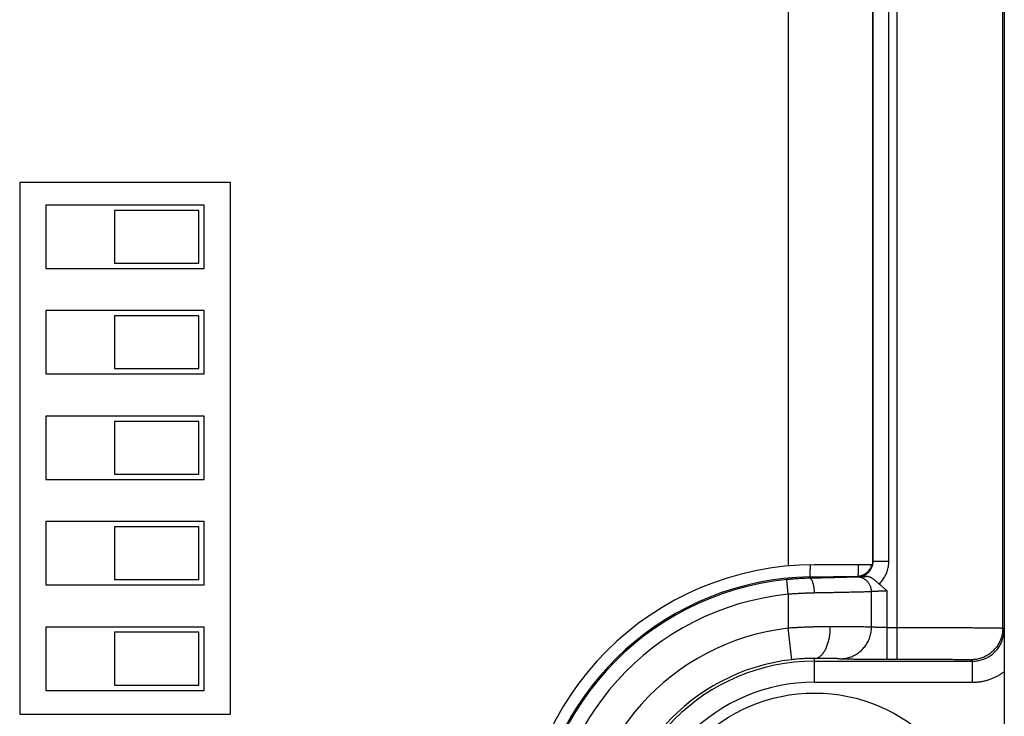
# Model space of a CAD drawing. Header units: inches. Extents: x 0 to 34, y 0 to 22.
# Tile 61 of 120: x 17.5 to 18.4, y 15 to 15.7. Entities that reach past the tile are written whole.
import ezdxf

# ---------------------------------------------------------------- set-up
doc = ezdxf.new("R2010")
doc.units = ezdxf.units.IN
doc.header["$LTSCALE"] = 1.87
doc.header["$MEASUREMENT"] = 0
doc.layers.get('0').update_dxf_attribs({"linetype": 'CONTINUOUS'})

msp = doc.modelspace()

# ---------------------------------------------------------------- linework, layer by layer
at = {"color": 7, "linetype": 'CONTINUOUS'}
for p, q in [((18.30808, 15.07057), (18.30808, 16.67138)), ((18.40808, 15.09996), (18.40808, 16.64198)), ((18.20469, 16.5821), (18.20469, 15.15885)), ((18.28469, 16.58097), (18.28469, 15.15997)), ((18.2851, 15.16327), (18.2851, 16.57868)), ((18.3001, 15.16327), (18.3001, 16.57868)), ((17.47569, 15.52247), (17.47569, 15.01847)), ((17.67569, 15.52247), (17.47569, 15.52247)), ((17.67569, 15.01847), (17.67569, 15.52247)), ((17.50057, 15.50097), (17.50057, 15.44097)), ((17.65057, 15.50097), (17.50057, 15.50097)), ((17.56557, 15.49597), (17.56557, 15.44597)), ((17.64557, 15.49597), (17.56557, 15.49597)), ((17.64557, 15.44597), (17.64557, 15.49597)), ((17.65057, 15.44097), (17.65057, 15.50097)), ((17.50057, 15.44097), (17.65057, 15.44097)), ((17.56557, 15.44597), (17.64557, 15.44597)), ((17.50057, 15.40097), (17.50057, 15.34097)), ((17.65057, 15.40097), (17.50057, 15.40097)), ((17.65057, 15.34097), (17.65057, 15.40097)), ((17.56557, 15.39597), (17.56557, 15.34597)), ((17.64557, 15.39597), (17.56557, 15.39597)), ((17.64557, 15.34597), (17.64557, 15.39597)), ((17.56557, 15.34597), (17.64557, 15.34597)), ((17.50057, 15.34097), (17.65057, 15.34097)), ((17.50057, 15.30097), (17.50057, 15.24097)), ((17.65057, 15.30097), (17.50057, 15.30097)), ((17.65057, 15.24097), (17.65057, 15.30097)), ((17.56557, 15.29597), (17.56557, 15.24597)), ((17.64557, 15.29597), (17.56557, 15.29597)), ((17.64557, 15.24597), (17.64557, 15.29597)), ((17.50057, 15.24097), (17.65057, 15.24097)), ((17.56557, 15.24597), (17.64557, 15.24597)), ((17.50057, 15.20097), (17.50057, 15.14097)), ((17.65057, 15.20097), (17.50057, 15.20097)), ((17.56557, 15.19597), (17.56557, 15.14597)), ((17.64557, 15.19597), (17.56557, 15.19597)), ((17.64557, 15.14597), (17.64557, 15.19597)), ((17.65057, 15.14097), (17.65057, 15.20097)), ((18.28469, 15.15997), (18.22969, 15.15997)), ((18.2851, 15.16327), (18.28469, 15.16367)), ((18.2851, 15.16327), (18.3001, 15.16327)), ((18.2249, 15.14843), (18.27026, 15.14922)), ((18.22492, 15.14723), (18.2249, 15.14843)), ((18.27079, 15.14871), (18.27026, 15.14922)), ((17.50057, 15.14097), (17.65057, 15.14097)), ((17.56557, 15.14597), (17.64557, 15.14597)), ((18.20457, 15.132), (18.20318, 15.14593)), ((18.20457, 15.132), (18.20457, 15.09984)), ((18.28357, 15.1009), (18.28357, 15.13446)), ((18.29838, 15.07057), (18.29838, 15.13518)), ((17.50057, 15.10097), (17.50057, 15.04097)), ((17.65057, 15.10097), (17.50057, 15.10097)), ((17.65057, 15.04097), (17.65057, 15.10097)), ((17.56557, 15.09597), (17.56557, 15.04597)), ((17.64557, 15.09597), (17.56557, 15.09597)), ((17.64557, 15.04597), (17.64557, 15.09597)), ((18.20797, 15.07004), (18.20457, 15.09984)), ((18.29838, 15.10057), (18.30808, 15.10057)), ((18.40808, 15.09996), (18.4094, 15.09865)), ((18.22957, 15.04865), (18.22957, 15.07121)), ((18.22957, 15.06865), (18.3794, 15.06865)), ((18.29838, 15.07057), (18.30808, 15.07057)), ((18.37808, 15.06996), (18.3794, 15.06865)), ((18.3794, 15.04865), (18.3794, 15.06865)), ((18.40957, 15.05878), (18.40957, 14.70317)), ((17.56557, 15.04597), (17.64557, 15.04597)), ((18.22957, 15.04865), (18.3794, 15.04865)), ((17.50057, 15.04097), (17.65057, 15.04097)), ((17.47569, 15.01847), (17.67569, 15.01847))]:
    msp.add_line(p, q, dxfattribs=at)
msp.add_circle((18.22957, 14.88097), 0.15748, dxfattribs=at)
for centre, radius, start, end in [((18.22969, 14.88097), 0.279, 90, 270), ((18.27, 15.16379), 0.01457, 271, 344.81481), ((18.22957, 14.88097), 0.2675, 91, 172.90737), ((18.22957, 14.88097), 0.26626, 95.68746, 264.31254), ((18.22957, 14.88097), 0.25227, 95.68746, 264.31254), ((18.22957, 14.88097), 0.22029, 96.51624, 263.48376), ((18.22957, 14.88097), 0.19029, 96.51624, 263.48376), ((18.22957, 14.88097), 0.18767, 90, 270), ((18.22957, 14.88097), 0.16767, 90, 270)]:
    msp.add_arc(centre, radius, start, end, dxfattribs=at)
for points, knots in [([(18.40957, 16.68274), (18.40957, 16.5023), (18.40957, 16.14142), (18.40957, 15.6001), (18.40957, 15.23922), (18.40957, 15.05878)], [0, 0, 0, 0, 0.333332, 0.666668, 1, 1, 1, 1]), ([(18.22532, 15.15994), (18.22532, 15.15976), (18.22531, 15.15884), (18.2253, 15.15725), (18.22527, 15.15525), (18.22524, 15.15349), (18.2252, 15.15199), (18.22515, 15.15075), (18.2251, 15.1498), (18.22505, 15.14905), (18.22498, 15.14871), (18.22495, 15.14843), (18.2249, 15.14843)], [0, 0, 0, 0, 0.044908, 0.239771, 0.413926, 0.566567, 0.696988, 0.804593, 0.888898, 0.949552, 0.986391, 1, 1, 1, 1]), ([(18.27103, 15.15997), (18.27103, 15.15965), (18.27102, 15.15864), (18.271, 15.15703), (18.27097, 15.15524), (18.27094, 15.15368), (18.2709, 15.15236), (18.27086, 15.15127), (18.27081, 15.15043), (18.27077, 15.14991), (18.27074, 15.14973)], [0, 0, 0, 0, 0.096114, 0.294589, 0.46942, 0.621028, 0.749855, 0.856146, 0.93974, 1, 1, 1, 1]), ([(18.27079, 15.14871), (18.27126, 15.14871), (18.2722, 15.14878), (18.2736, 15.14901), (18.27497, 15.14937), (18.2763, 15.14987), (18.27757, 15.15049), (18.27878, 15.15123), (18.2799, 15.15209), (18.28094, 15.15305), (18.28188, 15.1541), (18.28272, 15.15524), (18.28344, 15.15646), (18.28403, 15.15774), (18.28445, 15.15892), (18.28465, 15.15967), (18.28472, 15.15997)], [0, 0, 0, 0, 0.073372, 0.146738, 0.220102, 0.293463, 0.366813, 0.440131, 0.513386, 0.586577, 0.659724, 0.732867, 0.806051, 0.879302, 0.952606, 1, 1, 1, 1]), ([(18.28482, 15.16046), (18.28492, 15.16092), (18.28505, 15.16185), (18.2851, 15.1628), (18.2851, 15.16327)], [0, 0, 0, 0, 0.499947, 1, 1, 1, 1]), ([(18.29084, 15.14177), (18.29142, 15.14232), (18.29254, 15.14348), (18.29409, 15.14534), (18.29547, 15.14733), (18.29669, 15.14941), (18.29773, 15.15159), (18.29859, 15.15385), (18.29926, 15.15616), (18.29975, 15.15851), (18.30003, 15.16089), (18.3001, 15.16248), (18.3001, 15.16327)], [0, 0, 0, 0, 0.100332, 0.200709, 0.301102, 0.401481, 0.501825, 0.602077, 0.702128, 0.801864, 0.901184, 1, 1, 1, 1]), ([(18.2695, 15.14846), (18.26923, 15.14844), (18.26861, 15.1484), (18.26754, 15.14835), (18.26621, 15.14829), (18.26461, 15.14823), (18.26277, 15.14817), (18.26068, 15.1481), (18.25836, 15.14803), (18.25582, 15.14795), (18.25306, 15.14788), (18.2501, 15.1478), (18.24695, 15.14772), (18.24362, 15.14764), (18.24012, 15.14755), (18.23648, 15.14747), (18.23272, 15.14739), (18.22885, 15.14731), (18.22624, 15.14725), (18.22492, 15.14723)], [0, 0, 0, 0, 0.017982, 0.041987, 0.071963, 0.107775, 0.149246, 0.196151, 0.248259, 0.30537, 0.367283, 0.43376, 0.504563, 0.579439, 0.658012, 0.739836, 0.824444, 0.911347, 1, 1, 1, 1]), ([(18.2695, 15.14846), (18.26964, 15.14847), (18.26999, 15.14849), (18.27061, 15.14852), (18.27139, 15.14855), (18.27235, 15.14859), (18.27347, 15.14862), (18.27475, 15.14866), (18.27616, 15.1487), (18.27769, 15.14874), (18.27875, 15.14877), (18.27929, 15.14878)], [0, 0, 0, 0, 0.044617, 0.107204, 0.187768, 0.285907, 0.400829, 0.531344, 0.675946, 0.832837, 1, 1, 1, 1]), ([(18.28357, 15.13446), (18.28357, 15.1349), (18.28352, 15.13577), (18.28334, 15.13707), (18.28304, 15.13834), (18.28262, 15.13958), (18.2821, 15.14077), (18.28146, 15.14191), (18.28072, 15.14298), (18.27989, 15.14398), (18.27896, 15.1449), (18.27796, 15.14573), (18.27689, 15.14646), (18.27575, 15.14708), (18.27456, 15.1476), (18.27333, 15.148), (18.27207, 15.14828), (18.27079, 15.14844), (18.26993, 15.14847), (18.2695, 15.14846)], [0, 0, 0, 0, 0.059165, 0.118327, 0.177474, 0.236592, 0.295671, 0.354701, 0.413673, 0.472582, 0.531424, 0.590196, 0.648899, 0.707537, 0.766115, 0.82464, 0.883122, 0.941571, 1, 1, 1, 1]), ([(18.27074, 15.14973), (18.27073, 15.14961), (18.2707, 15.14948), (18.27067, 15.14925), (18.27063, 15.14923)], [0, 0, 0, 0, 0.751261, 1, 1, 1, 1]), ([(18.27929, 15.14878), (18.27841, 15.14878), (18.27658, 15.14876), (18.27375, 15.14873), (18.2718, 15.14871), (18.27079, 15.14871)], [0, 0, 0, 0, 0.311063, 0.644201, 1, 1, 1, 1]), ([(18.29083, 15.14178), (18.2906, 15.14195), (18.29012, 15.14235), (18.28937, 15.14301), (18.28856, 15.14375), (18.28771, 15.14454), (18.28682, 15.14533), (18.28591, 15.14608), (18.28499, 15.14677), (18.28408, 15.14737), (18.28319, 15.14786), (18.28233, 15.14824), (18.2815, 15.14852), (18.28072, 15.14869), (18.27999, 15.14877), (18.27952, 15.14879), (18.27929, 15.14878)], [0, 0, 0, 0, 0.063002, 0.135832, 0.216027, 0.300691, 0.387573, 0.474008, 0.557311, 0.636073, 0.709643, 0.777568, 0.840119, 0.897991, 0.951307, 1, 1, 1, 1]), ([(18.22492, 15.14723), (18.22351, 15.1472), (18.22066, 15.14712), (18.21636, 15.14693), (18.212, 15.14667), (18.2076, 15.14634), (18.20466, 15.14607), (18.20318, 15.14593)], [0, 0, 0, 0, 0.194752, 0.392497, 0.592861, 0.795495, 1, 1, 1, 1]), ([(18.22954, 15.13323), (18.22953, 15.13369), (18.2295, 15.1346), (18.22941, 15.13595), (18.22928, 15.13727), (18.22912, 15.13856), (18.22891, 15.1398), (18.22867, 15.14097), (18.2284, 15.14207), (18.2281, 15.14309), (18.22777, 15.14401), (18.22741, 15.14483), (18.22703, 15.14554), (18.22664, 15.14613), (18.22623, 15.14661), (18.22581, 15.14695), (18.22537, 15.14717), (18.22507, 15.14723), (18.22492, 15.14723)], [0, 0, 0, 0, 0.088525, 0.176333, 0.262668, 0.346789, 0.427988, 0.505592, 0.578981, 0.647598, 0.710962, 0.768695, 0.820544, 0.866432, 0.906523, 0.941339, 0.971927, 1, 1, 1, 1]), ([(18.29084, 15.14177), (18.29163, 15.14116), (18.29326, 15.13983), (18.29576, 15.13761), (18.29748, 15.13602), (18.29838, 15.13518)], [0, 0, 0, 0, 0.298375, 0.631434, 1, 1, 1, 1]), ([(18.22954, 15.13323), (18.22819, 15.13321), (18.22546, 15.13315), (18.22136, 15.13301), (18.2172, 15.13283), (18.21301, 15.1326), (18.2088, 15.13233), (18.20598, 15.13211), (18.20457, 15.132)], [0, 0, 0, 0, 0.162081, 0.326578, 0.49306, 0.661092, 0.830232, 1, 1, 1, 1]), ([(18.28357, 15.13446), (18.28326, 15.13445), (18.28256, 15.13441), (18.28135, 15.13436), (18.27987, 15.13431), (18.2781, 15.13425), (18.27606, 15.13419), (18.27376, 15.13412), (18.27121, 15.13406), (18.26841, 15.13399), (18.26537, 15.13392), (18.26211, 15.13385), (18.25864, 15.13377), (18.25497, 15.1337), (18.25111, 15.13362), (18.24707, 15.13354), (18.24287, 15.13346), (18.23854, 15.13338), (18.23408, 15.13331), (18.23106, 15.13325), (18.22954, 15.13323)], [0, 0, 0, 0, 0.01694, 0.039236, 0.066804, 0.099535, 0.137298, 0.179936, 0.227282, 0.279165, 0.3354, 0.395793, 0.460137, 0.528213, 0.59978, 0.674568, 0.752292, 0.832653, 0.915337, 1, 1, 1, 1]), ([(18.29838, 15.13518), (18.29791, 15.13516), (18.29697, 15.13513), (18.29558, 15.13508), (18.29421, 15.13503), (18.29288, 15.13497), (18.29159, 15.13492), (18.29037, 15.13487), (18.28922, 15.13482), (18.28815, 15.13476), (18.28717, 15.13471), (18.28629, 15.13467), (18.28551, 15.13462), (18.28485, 15.13458), (18.28431, 15.13454), (18.2839, 15.1345), (18.28366, 15.13448), (18.28357, 15.13446)], [0, 0, 0, 0, 0.095175, 0.189513, 0.282181, 0.37236, 0.459248, 0.542053, 0.620025, 0.692476, 0.758786, 0.818412, 0.870836, 0.915575, 0.952218, 0.980438, 1, 1, 1, 1]), ([(18.24457, 15.10121), (18.2432, 15.10121), (18.24043, 15.10121), (18.23621, 15.10118), (18.23189, 15.1011), (18.22747, 15.101), (18.22298, 15.10085), (18.21843, 15.10066), (18.21384, 15.10043), (18.20921, 15.10016), (18.20612, 15.09995), (18.20457, 15.09984)], [0, 0, 0, 0, 0.10247, 0.20794, 0.316058, 0.426468, 0.538811, 0.652714, 0.767802, 0.883694, 1, 1, 1, 1]), ([(18.22957, 15.07121), (18.22996, 15.07122), (18.23075, 15.07129), (18.23193, 15.07159), (18.23309, 15.07207), (18.23422, 15.07273), (18.23532, 15.07356), (18.23639, 15.07456), (18.23741, 15.07572), (18.23839, 15.07703), (18.23931, 15.07849), (18.24017, 15.08009), (18.24096, 15.08182), (18.24169, 15.08367), (18.24234, 15.08562), (18.24292, 15.08767), (18.24342, 15.08979), (18.24383, 15.09199), (18.24415, 15.09425), (18.24439, 15.09654), (18.24453, 15.09887), (18.24457, 15.10043), (18.24457, 15.10121)], [0, 0, 0, 0, 0.032453, 0.065563, 0.099859, 0.135795, 0.173725, 0.213909, 0.256514, 0.301626, 0.34926, 0.399375, 0.451877, 0.50663, 0.563463, 0.622176, 0.68254, 0.744311, 0.807223, 0.871001, 0.935357, 1, 1, 1, 1]), ([(18.28357, 15.1009), (18.28325, 15.10091), (18.2825, 15.10093), (18.28123, 15.10096), (18.27965, 15.10098), (18.27776, 15.10101), (18.27558, 15.10103), (18.27312, 15.10106), (18.27038, 15.10108), (18.26737, 15.1011), (18.26411, 15.10112), (18.26061, 15.10114), (18.25689, 15.10116), (18.25296, 15.10118), (18.24882, 15.10119), (18.24601, 15.1012), (18.24457, 15.10121)], [0, 0, 0, 0, 0.024635, 0.057326, 0.097943, 0.146322, 0.202269, 0.265562, 0.335946, 0.413135, 0.496817, 0.586652, 0.682283, 0.783327, 0.889381, 1, 1, 1, 1]), ([(18.25394, 15.0709), (18.25472, 15.0709), (18.25627, 15.07097), (18.25858, 15.07125), (18.26086, 15.07171), (18.2631, 15.07235), (18.26528, 15.07317), (18.2674, 15.07416), (18.26943, 15.07531), (18.27136, 15.07662), (18.27319, 15.07808), (18.2749, 15.07968), (18.27648, 15.08141), (18.27792, 15.08326), (18.27921, 15.08522), (18.28035, 15.08728), (18.28133, 15.08942), (18.28214, 15.09163), (18.28277, 15.0939), (18.28323, 15.09621), (18.2835, 15.09855), (18.28357, 15.10012), (18.28357, 15.1009)], [0, 0, 0, 0, 0.049665, 0.099343, 0.149043, 0.198771, 0.248534, 0.298336, 0.348181, 0.398073, 0.448012, 0.498, 0.548038, 0.598122, 0.648252, 0.698423, 0.748631, 0.79887, 0.849134, 0.899415, 0.949706, 1, 1, 1, 1]), ([(18.29838, 15.10057), (18.29791, 15.10057), (18.29697, 15.10057), (18.29558, 15.10058), (18.29421, 15.10058), (18.29288, 15.1006), (18.2916, 15.10061), (18.29037, 15.10063), (18.28922, 15.10065), (18.28815, 15.10067), (18.28717, 15.1007), (18.28629, 15.10073), (18.28552, 15.10076), (18.28486, 15.10079), (18.28431, 15.10082), (18.2839, 15.10086), (18.28366, 15.10088), (18.28357, 15.1009)], [0, 0, 0, 0, 0.095196, 0.189524, 0.282152, 0.372267, 0.459076, 0.541818, 0.619765, 0.692234, 0.758588, 0.818243, 0.870677, 0.915426, 0.952096, 0.980366, 1, 1, 1, 1]), ([(18.30808, 15.10057), (18.31009, 15.10057), (18.31409, 15.10057), (18.32007, 15.10057), (18.326, 15.10056), (18.33188, 15.10055), (18.33766, 15.10054), (18.34334, 15.10053), (18.34889, 15.10052), (18.35429, 15.1005), (18.35952, 15.10048), (18.36457, 15.10046), (18.36941, 15.10044), (18.37403, 15.10042), (18.37841, 15.10039), (18.38253, 15.10037), (18.38639, 15.10034), (18.38997, 15.10031), (18.39325, 15.10028), (18.39623, 15.10025), (18.39889, 15.10021), (18.40123, 15.10018), (18.40322, 15.10015), (18.40488, 15.10012), (18.40618, 15.10007), (18.40714, 15.10006), (18.40771, 15.09999), (18.40801, 15.10001), (18.40808, 15.09996)], [0, 0, 0, 0, 0.060085, 0.11997, 0.179421, 0.238212, 0.296132, 0.352973, 0.408531, 0.462609, 0.515007, 0.565531, 0.613996, 0.660226, 0.704065, 0.745369, 0.783999, 0.819821, 0.852701, 0.882517, 0.909156, 0.93252, 0.952522, 0.969091, 0.982164, 0.991692, 0.997641, 1, 1, 1, 1]), ([(18.40808, 15.09996), (18.40808, 15.09918), (18.40802, 15.09761), (18.40774, 15.09527), (18.40728, 15.09295), (18.40664, 15.09068), (18.40582, 15.08847), (18.40484, 15.08633), (18.40368, 15.08427), (18.40237, 15.08231), (18.40091, 15.08046), (18.39931, 15.07873), (18.39758, 15.07713), (18.39573, 15.07567), (18.39377, 15.07436), (18.39171, 15.07321), (18.38957, 15.07222), (18.38736, 15.0714), (18.38509, 15.07076), (18.38278, 15.0703), (18.38044, 15.07003), (18.37887, 15.06996), (18.37808, 15.06996)], [0, 0, 0, 0, 0.049999, 0.099998, 0.149998, 0.199998, 0.249998, 0.299998, 0.349999, 0.399999, 0.45, 0.500001, 0.550001, 0.600002, 0.650003, 0.700003, 0.750003, 0.800003, 0.850003, 0.900003, 0.950001, 1, 1, 1, 1]), ([(18.3794, 15.06865), (18.38018, 15.06865), (18.38176, 15.06871), (18.3841, 15.06899), (18.38641, 15.06945), (18.38868, 15.07009), (18.39089, 15.0709), (18.39304, 15.07189), (18.39509, 15.07304), (18.39705, 15.07435), (18.39891, 15.07581), (18.40064, 15.07741), (18.40224, 15.07915), (18.4037, 15.081), (18.40501, 15.08296), (18.40616, 15.08502), (18.40715, 15.08716), (18.40796, 15.08937), (18.4086, 15.09164), (18.40906, 15.09395), (18.40934, 15.09629), (18.4094, 15.09786), (18.4094, 15.09865)], [0, 0, 0, 0, 0.050017, 0.100032, 0.150045, 0.200057, 0.250067, 0.300077, 0.350085, 0.400092, 0.450099, 0.500106, 0.550113, 0.60012, 0.650126, 0.700129, 0.750125, 0.800114, 0.850092, 0.900063, 0.950031, 1, 1, 1, 1]), ([(18.4094, 15.09865), (18.40941, 15.09693), (18.40943, 15.09363), (18.40947, 15.08886), (18.40949, 15.08445), (18.40951, 15.08039), (18.40953, 15.07665), (18.40954, 15.0732), (18.40955, 15.06999), (18.40956, 15.06697), (18.40957, 15.06412), (18.40957, 15.06141), (18.40957, 15.05965), (18.40957, 15.05878)], [0, 0, 0, 0, 0.129081, 0.248344, 0.35899, 0.460927, 0.554346, 0.640346, 0.720362, 0.795897, 0.867342, 0.935212, 1, 1, 1, 1]), ([(18.22957, 15.07121), (18.22873, 15.07121), (18.22703, 15.07121), (18.22442, 15.07117), (18.22174, 15.07109), (18.219, 15.07097), (18.21624, 15.0708), (18.21346, 15.07059), (18.21071, 15.07034), (18.20888, 15.07014), (18.20797, 15.07004)], [0, 0, 0, 0, 0.116042, 0.236699, 0.361026, 0.487994, 0.61649, 0.745385, 0.873576, 1, 1, 1, 1]), ([(18.25394, 15.0709), (18.25373, 15.07091), (18.25322, 15.07093), (18.25235, 15.07096), (18.25125, 15.07099), (18.24992, 15.07102), (18.24839, 15.07104), (18.24664, 15.07107), (18.24469, 15.07109), (18.24256, 15.07112), (18.24025, 15.07114), (18.23778, 15.07116), (18.23516, 15.07118), (18.2324, 15.07119), (18.23053, 15.07121), (18.22957, 15.07121)], [0, 0, 0, 0, 0.026563, 0.062489, 0.107671, 0.161961, 0.225162, 0.296954, 0.376935, 0.464676, 0.559682, 0.661359, 0.769084, 0.882213, 1, 1, 1, 1]), ([(18.25394, 15.0709), (18.25414, 15.07089), (18.25462, 15.07087), (18.25545, 15.07084), (18.25649, 15.07082), (18.25774, 15.07079), (18.2592, 15.07077), (18.26085, 15.07075), (18.26269, 15.07072), (18.26471, 15.0707), (18.26689, 15.07068), (18.26923, 15.07066), (18.27172, 15.07065), (18.27434, 15.07063), (18.27708, 15.07062), (18.27993, 15.0706), (18.28287, 15.07059), (18.28589, 15.07059), (18.28898, 15.07058), (18.2921, 15.07057), (18.29523, 15.07057), (18.29733, 15.07057), (18.29838, 15.07057)], [0, 0, 0, 0, 0.013654, 0.032249, 0.05573, 0.083989, 0.116865, 0.154122, 0.195551, 0.240986, 0.290232, 0.343054, 0.399166, 0.458244, 0.519992, 0.584161, 0.650488, 0.718614, 0.788095, 0.858466, 0.929256, 1, 1, 1, 1]), ([(18.30808, 15.07057), (18.30958, 15.07057), (18.31257, 15.07057), (18.31707, 15.07057), (18.32154, 15.07056), (18.32597, 15.07055), (18.33034, 15.07054), (18.33462, 15.07053), (18.33879, 15.07051), (18.34282, 15.07049), (18.3467, 15.07047), (18.35041, 15.07045), (18.35395, 15.07042), (18.3573, 15.07039), (18.36043, 15.07037), (18.36334, 15.07034), (18.36601, 15.0703), (18.36844, 15.07027), (18.37061, 15.07023), (18.37252, 15.0702), (18.37415, 15.07016), (18.3755, 15.07013), (18.37655, 15.07008), (18.37734, 15.07007), (18.37778, 15.06999), (18.37804, 15.07001), (18.37808, 15.06996)], [0, 0, 0, 0, 0.064109, 0.128372, 0.19242, 0.255881, 0.318397, 0.37962, 0.439205, 0.496856, 0.552365, 0.605528, 0.656138, 0.703975, 0.748815, 0.790441, 0.82867, 0.863379, 0.894443, 0.921722, 0.945071, 0.964374, 0.979541, 0.990513, 0.997305, 1, 1, 1, 1]), ([(18.3794, 15.04865), (18.38048, 15.04865), (18.38263, 15.04872), (18.38586, 15.04903), (18.38906, 15.04955), (18.39223, 15.05028), (18.39533, 15.05122), (18.39837, 15.05235), (18.40134, 15.05368), (18.4042, 15.05519), (18.40696, 15.05689), (18.40871, 15.05813), (18.40957, 15.05878)], [0, 0, 0, 0, 0.099787, 0.19988, 0.300097, 0.400258, 0.500315, 0.600418, 0.700613, 0.80073, 0.900578, 1, 1, 1, 1])]:
    msp.add_open_spline(points, degree=3, knots=knots, dxfattribs=at)
msp.add_open_spline([(18.28472, 15.15997), (18.28476, 15.16013), (18.28479, 15.16029), (18.28482, 15.16046)], degree=3, dxfattribs=at)

doc.saveas('drawing.dxf')
